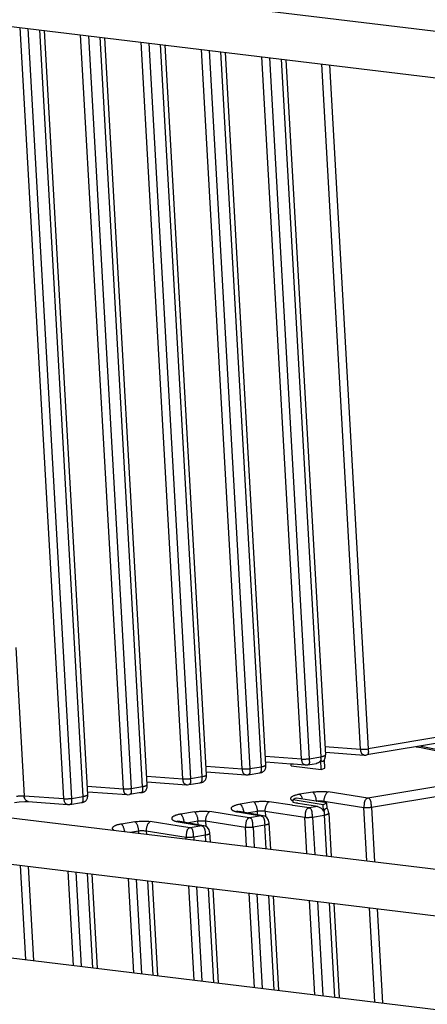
# Model space of a CAD drawing. Header units: inches. Extents: x -4 to 262, y 56 to 231.
# Tile 138 of 162: x 125.6 to 127.69, y 170.65 to 175.68. Entities that reach past the tile are written whole.
import ezdxf

# ---------------------------------------------------------------- set-up
doc = ezdxf.new("R2010")
doc.units = ezdxf.units.IN
doc.header["$LTSCALE"] = 1.2
doc.header["$MEASUREMENT"] = 0
doc.layers.get('0').update_dxf_attribs({"linetype": 'CONTINUOUS'})
doc.layers.add('3_ALL_AXES', color=7, linetype='CONTINUOUS')
doc.layers.add('7_ALL_FEATURES', color=7, linetype='CONTINUOUS')

msp = doc.modelspace()

# ---------------------------------------------------------------- linework, layer by layer
at = {"color": 7, "linetype": 'Continuous'}
for p, q in [((126.9905, 171.8718), (126.9899, 171.8827)), ((127.1418, 171.9006), (127.1427, 171.8998)), ((127.1445, 171.8531), (127.1418, 171.9006)), ((127.1594, 171.9009), (127.1603, 171.9023)), ((127.1627, 171.8604), (127.1603, 171.9023)), ((126.9981, 171.6939), (127.0005, 171.6928)), ((127.0011, 171.6845), (127.0002, 171.7002)), ((127.0147, 171.6823), (127.0011, 171.6845)), ((127.0222, 171.6811), (127.0147, 171.6823)), ((127.0263, 171.6804), (127.0222, 171.6811)), ((127.0476, 171.677), (127.0263, 171.6804)), ((127.1242, 171.6645), (127.0476, 171.677)), ((127.1242, 171.6645), (127.0816, 171.6574)), ((127.1565, 171.6412), (127.1546, 171.6751)), ((127.1744, 171.654), (127.1727, 171.683)), ((127.1571, 171.6424), (127.1565, 171.6412)), ((127.1597, 171.6467), (127.1571, 171.6424)), ((127.1629, 171.6506), (127.1597, 171.6467))]:
    msp.add_line(p, q, dxfattribs=at)
for points, start_tangent, end_tangent in [([(127.143, 171.8996), (127.1431, 171.9084), (127.1422, 171.9186)], (0.075647, 0.997135), (-0.129792, 0.991541)), ([(127.1418, 171.9006), (127.1348, 171.8919), (127.1245, 171.8862), (127.1203, 171.8852)], (-0.470301, -0.882506), (-0.985808, -0.167874)), ([(127.1427, 171.8998), (127.1476, 171.897), (127.1522, 171.8964), (127.1566, 171.8981), (127.1594, 171.9009)], (0.74965, -0.661835), (0.591819, 0.806071)), ([(127.0334, 171.727), (127.0246, 171.7254), (127.0164, 171.7234), (127.009, 171.7211), (127.0056, 171.7199), (127.0024, 171.7186), (126.9968, 171.7159), (126.9924, 171.7131), (126.9906, 171.7116), (126.9892, 171.7101), (126.9881, 171.7086), (126.9874, 171.7071), (126.9871, 171.7056), (126.9871, 171.7041), (126.9876, 171.7026), (126.9883, 171.7011), (126.9894, 171.6997), (126.9909, 171.6983), (126.9926, 171.6969), (126.9946, 171.6957), (126.9981, 171.6939)], (-0.98781, -0.155666), (0.908738, -0.417367)), ([(127.1242, 171.6645), (127.1373, 171.66), (127.1484, 171.6518)], (0.98708, -0.160227), (0.709664, -0.70454)), ([(127.1484, 171.6518), (127.1565, 171.6412)], (0.709664, -0.70454), (0.49663, -0.867963)), ([(127.1575, 171.6431), (127.1588, 171.6319), (127.1591, 171.6209)], (0.152181, -0.988353), (-0.015587, -0.999879)), ([(127.1744, 171.654), (127.169, 171.6549), (127.1629, 171.6506)], (-0.815696, 0.578481), (-0.671737, -0.74079))]:
    msp.add_spline(points, degree=3, dxfattribs=dict(at, start_tangent=start_tangent, end_tangent=end_tangent))
at = {"layer": '3_ALL_AXES', "color": 7, "linetype": 'Continuous'}
for p, q in [((125.088, 175.9458), (127.8806, 175.6073)), ((125.0596, 175.7113), (127.8524, 175.3727)), ((125.3326, 171.6346), (128.1252, 171.296)), ((125.3042, 171.4001), (128.0969, 171.0615)), ((125.3735, 170.914), (128.1661, 170.5754))]:
    msp.add_line(p, q, dxfattribs=at)
at = {"layer": '7_ALL_FEATURES', "color": 7, "linetype": 'Continuous'}
for p, q in [((125.8289, 171.7047), (125.6053, 175.6452)), ((125.6449, 175.6404), (125.8681, 171.706)), ((125.9273, 171.7159), (125.705, 175.6331)), ((125.9505, 171.7265), (125.729, 175.6302)), ((126.1326, 171.7554), (125.914, 175.6077)), ((125.9536, 175.6029), (126.1718, 171.7567)), ((126.231, 171.7666), (126.0138, 175.5956)), ((126.2542, 171.7772), (126.0377, 175.5927)), ((126.4363, 171.8061), (126.2228, 175.5703)), ((126.2623, 175.5655), (126.4755, 171.8074)), ((126.5347, 171.8172), (126.3225, 175.5582)), ((126.5579, 171.8279), (126.3465, 175.5553)), ((126.7401, 171.8567), (126.5315, 175.5329)), ((126.571, 175.5281), (126.7793, 171.858)), ((126.8384, 171.8679), (126.6312, 175.5208)), ((126.8617, 171.8786), (126.6552, 175.5179)), ((127.0438, 171.9074), (126.8402, 175.4955)), ((126.8798, 175.4907), (127.083, 171.9087)), ((126.9399, 175.4834), (127.1422, 171.9186)), ((126.9639, 175.4805), (127.1654, 171.9292)), ((127.3451, 171.9577), (127.1465, 175.4583)), ((127.1861, 175.4535), (127.3843, 171.959)), ((125.5831, 172.4776), (125.6261, 171.7199)), ((128.2305, 172.0704), (127.3771, 171.9281)), ((128.2406, 172.1018), (127.3843, 171.959)), ((127.163, 171.9713), (127.3451, 171.9577)), ((128.2681, 171.8513), (127.6468, 171.9731)), ((126.8592, 171.9212), (127.0438, 171.9074)), ((127.083, 171.9087), (127.1422, 171.9186)), ((127.1595, 171.9009), (127.1631, 171.9086)), ((127.1654, 171.9292), (127.1654, 171.9292)), ((127.1663, 171.9422), (127.3638, 171.9277)), ((127.3728, 171.9276), (127.3768, 171.9281)), ((127.3771, 171.9281), (127.3768, 171.928)), ((126.5555, 171.8705), (126.7401, 171.8567)), ((126.7793, 171.858), (126.8384, 171.8679)), ((126.8389, 171.8571), (126.8384, 171.8679)), ((126.8615, 171.8922), (126.9883, 171.8829)), ((126.8617, 171.8785), (126.8617, 171.8786)), ((126.9883, 171.8829), (127.0018, 171.8819)), ((126.9905, 171.8718), (127.1445, 171.8531)), ((127.0018, 171.8819), (127.0624, 171.8774)), ((127.0615, 171.8775), (127.0672, 171.8771)), ((127.0672, 171.8771), (127.0751, 171.8778)), ((127.075, 171.8777), (127.1201, 171.8852)), ((127.0752, 171.8777), (127.0751, 171.8777)), ((127.1445, 171.8531), (127.1627, 171.8604)), ((126.2518, 171.8199), (126.4363, 171.8061)), ((126.4755, 171.8074), (126.5347, 171.8172)), ((126.5352, 171.8064), (126.5347, 171.8172)), ((126.5579, 171.8415), (126.7587, 171.8267)), ((126.5579, 171.8278), (126.5579, 171.8279)), ((126.7587, 171.8267), (126.757, 171.8269)), ((126.7704, 171.8272), (126.8296, 171.8371)), ((126.8296, 171.8371), (126.8298, 171.8371)), ((126.8518, 171.8462), (126.8534, 171.8481)), ((128.2393, 171.8506), (127.383, 171.7077)), ((125.9481, 171.7692), (126.1326, 171.7554)), ((126.1718, 171.7567), (126.231, 171.7666)), ((126.2542, 171.7909), (126.455, 171.776)), ((126.2542, 171.7763), (126.2542, 171.7772)), ((126.4549, 171.776), (126.4533, 171.7762)), ((126.4667, 171.7766), (126.5258, 171.7864)), ((126.5258, 171.7864), (126.526, 171.7865)), ((126.548, 171.7956), (126.5497, 171.7974)), ((127.4012, 171.6613), (128.2575, 171.8042)), ((125.6261, 171.7199), (125.8289, 171.7047)), ((125.8681, 171.706), (125.9273, 171.7159)), ((125.9278, 171.705), (125.9273, 171.7159)), ((125.9504, 171.7402), (126.1512, 171.7254)), ((125.9505, 171.7265), (125.9505, 171.7266)), ((126.1504, 171.7255), (126.1561, 171.7251)), ((126.1561, 171.7251), (126.1639, 171.7258)), ((126.2236, 171.7356), (126.1638, 171.7257)), ((126.1641, 171.7257), (126.164, 171.7257)), ((126.2172, 171.7356), (126.2235, 171.7356)), ((126.2235, 171.7357), (126.2244, 171.7358)), ((126.2235, 171.7356), (126.2236, 171.7356)), ((126.2452, 171.745), (126.2468, 171.7468)), ((127.0183, 171.7081), (127.0106, 171.7047)), ((127.1727, 171.683), (127.0183, 171.7081)), ((127.1008, 171.7383), (127.0334, 171.727)), ((127.383, 171.7077), (127.1793, 171.7393)), ((125.6284, 171.6901), (125.6469, 171.6895)), ((125.6467, 171.6895), (125.8475, 171.6747)), ((125.8475, 171.6747), (125.8458, 171.6749)), ((125.8592, 171.6752), (125.9184, 171.6851)), ((125.9184, 171.6851), (125.9186, 171.6851)), ((125.9406, 171.6942), (125.9423, 171.696)), ((126.7994, 171.688), (126.7297, 171.6763)), ((126.9957, 171.6708), (126.8779, 171.689)), ((126.9989, 171.6703), (126.9957, 171.6708)), ((127.0816, 171.6574), (126.9989, 171.6703)), ((127.0062, 171.7028), (127.0002, 171.7002)), ((127.0002, 171.7002), (127.1546, 171.6751)), ((127.0106, 171.7047), (127.0062, 171.7028)), ((127.1546, 171.6751), (127.1556, 171.6756)), ((127.1556, 171.6756), (127.1727, 171.683)), ((127.1583, 171.6916), (127.1586, 171.6853)), ((127.1583, 171.6916), (127.1797, 171.6883)), ((127.1797, 171.6883), (127.362, 171.66)), ((127.3775, 171.3866), (127.362, 171.66)), ((127.4012, 171.6613), (127.4171, 171.3819)), ((126.4957, 171.6373), (126.4259, 171.6257)), ((126.7208, 171.6156), (126.5742, 171.6383)), ((126.7113, 171.638), (126.7161, 171.6372)), ((126.7124, 171.6411), (126.7121, 171.6413)), ((126.724, 171.6383), (126.7161, 171.6372)), ((126.7161, 171.6372), (126.8371, 171.6166)), ((126.7239, 171.6382), (126.7198, 171.639)), ((126.7779, 171.6068), (126.7208, 171.6156)), ((126.7242, 171.6383), (126.724, 171.6383)), ((126.724, 171.6383), (126.724, 171.6383)), ((126.848, 171.6173), (126.7243, 171.6383)), ((126.7466, 171.6413), (126.7475, 171.6344)), ((126.7608, 171.6321), (126.8176, 171.6416)), ((126.8371, 171.6166), (126.7779, 171.6068)), ((126.8187, 171.6222), (126.8176, 171.6416)), ((126.8421, 171.6173), (126.8371, 171.6166)), ((126.8553, 171.6151), (126.8417, 171.6173)), ((126.8665, 171.6081), (126.8553, 171.6151)), ((126.8569, 171.6413), (126.8585, 171.613)), ((126.8569, 171.6413), (127.0607, 171.6098)), ((126.875, 171.5956), (126.8665, 171.6081)), ((127.0712, 171.4238), (127.0607, 171.6098)), ((127.0999, 171.611), (127.1591, 171.6209)), ((127.0999, 171.611), (127.1108, 171.419)), ((127.1591, 171.6209), (127.1709, 171.4117)), ((127.1823, 171.6309), (127.1949, 171.4088)), ((126.192, 171.5866), (126.1222, 171.575)), ((126.417, 171.5649), (126.2704, 171.5877)), ((126.4071, 171.5875), (126.4123, 171.5865)), ((126.4094, 171.5901), (126.4079, 171.5907)), ((126.4203, 171.5876), (126.4123, 171.5865)), ((126.4123, 171.5865), (126.5334, 171.566)), ((126.4742, 171.5561), (126.417, 171.5649)), ((126.4205, 171.5876), (126.4203, 171.5876)), ((126.5443, 171.5666), (126.4206, 171.5876)), ((126.457, 171.5814), (126.5139, 171.5909)), ((126.5334, 171.566), (126.4742, 171.5561)), ((126.515, 171.5716), (126.5139, 171.5909)), ((126.5384, 171.5667), (126.5334, 171.566)), ((126.5516, 171.5644), (126.538, 171.5666)), ((126.5628, 171.5574), (126.5516, 171.5644)), ((126.5532, 171.5906), (126.5548, 171.5624)), ((126.5532, 171.5906), (126.7569, 171.5591)), ((126.5713, 171.5449), (126.5628, 171.5574)), ((126.7625, 171.4612), (126.7569, 171.5591)), ((126.7961, 171.5603), (126.8553, 171.5702)), ((126.7961, 171.5603), (126.802, 171.4564)), ((126.8622, 171.4491), (126.8553, 171.5702)), ((126.8786, 171.5801), (126.875, 171.5956)), ((126.8862, 171.4462), (126.8786, 171.5802)), ((126.1395, 171.5368), (126.1384, 171.5425)), ((126.1683, 171.5332), (126.2102, 171.5402)), ((126.2109, 171.5281), (126.2102, 171.5402)), ((126.2495, 171.5399), (126.2504, 171.5233)), ((126.2495, 171.5399), (126.4532, 171.5084)), ((126.4538, 171.4986), (126.4532, 171.5084)), ((126.4924, 171.5097), (126.5516, 171.5195)), ((126.4924, 171.5097), (126.4933, 171.4938)), ((126.5535, 171.4865), (126.5516, 171.5195)), ((126.5748, 171.5295), (126.5713, 171.5449)), ((126.5775, 171.4836), (126.5749, 171.5295)), ((125.6343, 170.8824), (125.607, 171.3633)), ((125.6466, 171.3585), (125.6738, 170.8776)), ((125.8772, 170.8529), (125.8499, 171.3339)), ((125.8895, 171.3291), (125.9167, 170.8481)), ((125.9769, 170.8408), (125.9496, 171.3218)), ((126.0009, 170.8379), (125.9736, 171.3189)), ((126.1859, 170.8155), (126.1586, 171.2965)), ((126.1982, 171.2917), (126.2255, 170.8107)), ((126.2856, 170.8034), (126.2583, 171.2844)), ((126.3096, 170.8005), (126.2823, 171.2815)), ((126.4947, 170.7781), (126.4674, 171.259)), ((126.5069, 171.2542), (126.5342, 170.7733)), ((126.5944, 170.766), (126.5671, 171.247)), ((126.6183, 170.7631), (126.5911, 171.244)), ((126.8034, 170.7406), (126.7761, 171.2216)), ((126.8156, 171.2168), (126.8429, 170.7358)), ((126.9031, 170.7285), (126.8758, 171.2095)), ((126.9271, 170.7256), (126.8998, 171.2066)), ((127.1121, 170.7032), (127.0848, 171.1842)), ((127.1244, 171.1794), (127.1516, 170.6984)), ((127.1845, 171.1721), (127.2118, 170.6911)), ((127.2085, 171.1692), (127.2358, 170.6882)), ((127.4184, 170.6661), (127.3911, 171.147)), ((127.4307, 171.1423), (127.458, 170.6613))]:
    msp.add_line(p, q, dxfattribs=at)
for points in [[(127.1631, 171.9086), (127.1654, 171.9208), (127.1654, 171.9292)], [(127.3635, 171.9277), (127.3668, 171.9275), (127.3728, 171.9276)], [(126.8534, 171.8481), (126.855, 171.85), (126.8564, 171.8522), (126.8576, 171.8545), (126.8586, 171.8569), (126.8596, 171.8595), (126.8603, 171.8622), (126.8609, 171.8651), (126.8613, 171.868), (126.8616, 171.871), (126.8617, 171.874), (126.8617, 171.8771), (126.8616, 171.8785)], [(126.5497, 171.7974), (126.5513, 171.7994), (126.5526, 171.8015), (126.5539, 171.8038), (126.5549, 171.8063), (126.5558, 171.8089), (126.5566, 171.8116), (126.5572, 171.8144), (126.5576, 171.8173), (126.5579, 171.8203), (126.558, 171.8234), (126.558, 171.8265), (126.5579, 171.8278)], [(126.7587, 171.8267), (126.7638, 171.8266), (126.7705, 171.8273)], [(126.8293, 171.8371), (126.8303, 171.8372), (126.8321, 171.8374), (126.834, 171.8377), (126.8359, 171.8381), (126.8379, 171.8386), (126.8398, 171.8392), (126.8419, 171.84)], [(126.8419, 171.84), (126.8439, 171.8409), (126.846, 171.8419), (126.848, 171.8432), (126.8499, 171.8446), (126.8518, 171.8462)], [(126.2468, 171.7468), (126.2483, 171.7488), (126.2496, 171.7511), (126.2508, 171.7535), (126.2518, 171.7562), (126.2527, 171.759), (126.2534, 171.762), (126.2539, 171.7653), (126.2542, 171.7687), (126.2543, 171.7724), (126.2542, 171.7763)], [(126.4549, 171.776), (126.4601, 171.7759), (126.4667, 171.7766)], [(126.5256, 171.7864), (126.5266, 171.7865), (126.5284, 171.7867), (126.5303, 171.787), (126.5322, 171.7874), (126.5341, 171.7879), (126.5361, 171.7885), (126.5381, 171.7893)], [(126.5381, 171.7893), (126.5402, 171.7902), (126.5422, 171.7913), (126.5443, 171.7925), (126.5462, 171.7939), (126.548, 171.7956)], [(125.9423, 171.696), (125.9438, 171.698), (125.9452, 171.7002), (125.9464, 171.7025), (125.9475, 171.7049), (125.9484, 171.7075), (125.9491, 171.7102), (125.9497, 171.7131), (125.9502, 171.716), (125.9504, 171.719), (125.9506, 171.722), (125.9505, 171.7251), (125.9505, 171.7265)], [(126.2244, 171.7358), (126.2264, 171.7362), (126.2283, 171.7365), (126.2298, 171.7369), (126.2314, 171.7373), (126.233, 171.7378), (126.2347, 171.7384), (126.2365, 171.7391)], [(126.2365, 171.7391), (126.2382, 171.7399), (126.24, 171.7409), (126.2418, 171.7421), (126.2435, 171.7435), (126.2452, 171.745)], [(125.5767, 171.6857), (125.5998, 171.6886), (125.6284, 171.6901)], [(125.8475, 171.6747), (125.8527, 171.6746), (125.8593, 171.6752)], [(125.9182, 171.6851), (125.9191, 171.6852), (125.921, 171.6854), (125.9228, 171.6857), (125.9247, 171.6861), (125.9267, 171.6866), (125.9287, 171.6872), (125.9307, 171.6879)], [(125.9307, 171.6879), (125.9328, 171.6888), (125.9348, 171.6899), (125.9368, 171.6912), (125.9387, 171.6926), (125.9406, 171.6942)], [(126.7199, 171.6389), (126.7167, 171.6397), (126.7141, 171.6405), (126.7124, 171.6411)], [(127.1823, 171.6308), (127.1813, 171.639), (127.1796, 171.6458), (127.1767, 171.6525), (127.1743, 171.656)], [(126.4203, 171.5875), (126.416, 171.5883), (126.4094, 171.5901)]]:
    msp.add_lwpolyline(points, dxfattribs=at)
for points, start_tangent, end_tangent in [([(127.3451, 171.9577), (127.346, 171.9576), (127.3501, 171.9574), (127.3546, 171.9573), (127.3595, 171.9573), (127.362, 171.9574), (127.3645, 171.9574), (127.3695, 171.9576), (127.3745, 171.958), (127.3836, 171.9589), (127.3843, 171.959)], (0.997615, -0.069023), (0.990247, 0.139322)), ([(127.3836, 171.9589), (127.3844, 171.9519), (127.3849, 171.9453), (127.3849, 171.9423), (127.3848, 171.9394), (127.3845, 171.9368), (127.3839, 171.9345), (127.3832, 171.9326), (127.3822, 171.9311), (127.381, 171.9299), (127.3795, 171.9289), (127.3778, 171.9283), (127.3771, 171.9282)], (0.104761, -0.994497), (-0.981369, -0.192133)), ([(127.6291, 171.9702), (127.8301, 171.9309), (128.0345, 171.8908), (128.2393, 171.8506)], (0.981468, -0.191627), (0.981191, -0.19304)), ([(127.0438, 171.9074), (127.0446, 171.9073), (127.0487, 171.9072), (127.0533, 171.9071), (127.0581, 171.9071), (127.0606, 171.9071), (127.0631, 171.9072), (127.0681, 171.9074), (127.0731, 171.9077), (127.0822, 171.9086), (127.083, 171.9087)], (0.997615, -0.069024), (0.990247, 0.139321)), ([(127.0822, 171.9086), (127.0829, 171.9015), (127.0834, 171.895), (127.0835, 171.892), (127.0834, 171.8891), (127.0832, 171.8866), (127.0827, 171.8844), (127.0819, 171.8825), (127.0809, 171.8809), (127.0796, 171.8797), (127.0781, 171.8787), (127.0763, 171.878), (127.0752, 171.8778)], (0.085967, -0.996298), (-0.985266, -0.171032)), ([(127.1422, 171.9186), (127.1445, 171.919), (127.1467, 171.9195), (127.1509, 171.9205), (127.1546, 171.9216), (127.1579, 171.9228), (127.1606, 171.9241), (127.1628, 171.9254), (127.1643, 171.9267), (127.1648, 171.9274), (127.1652, 171.9281), (127.1654, 171.9287), (127.1654, 171.9292)], (0.985731, 0.168331), (-0.049038, 0.998797)), ([(127.3472, 171.9465), (127.3466, 171.9506), (127.346, 171.9576)], (-0.187086, 0.982344), (-0.056642, 0.998395)), ([(127.3635, 171.9277), (127.3591, 171.9286), (127.3569, 171.9296), (127.355, 171.9309), (127.3533, 171.9325), (127.3518, 171.9343), (127.3505, 171.9364), (127.3494, 171.9389), (127.3477, 171.9443), (127.3472, 171.9465)], (-0.995952, 0.089883), (-0.187086, 0.982344)), ([(126.7401, 171.8567), (126.7409, 171.8567), (126.7429, 171.8566), (126.745, 171.8565), (126.7495, 171.8564), (126.7543, 171.8564), (126.7568, 171.8564), (126.7593, 171.8565), (126.7643, 171.8567), (126.7692, 171.857), (126.774, 171.8574), (126.7783, 171.8579), (126.7793, 171.858)], (0.997615, -0.069022), (0.989942, 0.141476)), ([(126.7783, 171.8579), (126.7788, 171.8511), (126.7791, 171.8449), (126.7791, 171.8421), (126.779, 171.8394), (126.7788, 171.837), (126.7784, 171.8349), (126.7777, 171.833), (126.7769, 171.8313), (126.7758, 171.8299), (126.7744, 171.8287), (126.7727, 171.8279), (126.7707, 171.8273), (126.7705, 171.8273)], (0.056642, -0.998395), (-0.985932, -0.167146)), ([(126.8384, 171.8679), (126.8471, 171.8698), (126.8508, 171.8709), (126.8541, 171.8721), (126.8569, 171.8734), (126.859, 171.8747), (126.8606, 171.8761), (126.8611, 171.8767), (126.8615, 171.8774), (126.8616, 171.8781), (126.8616, 171.8785)], (0.98573, 0.168332), (-0.056969, 0.998376)), ([(127.0459, 171.8962), (127.0452, 171.9003), (127.0446, 171.9073)], (-0.187046, 0.982351), (-0.056642, 0.998395)), ([(127.0616, 171.8775), (127.0577, 171.8783), (127.0556, 171.8793), (127.0536, 171.8806), (127.0519, 171.8822), (127.0504, 171.8841), (127.0491, 171.8862), (127.048, 171.8886), (127.0463, 171.894), (127.0459, 171.8962)], (-0.99329, 0.115651), (-0.187046, 0.982351)), ([(126.5347, 171.8172), (126.5434, 171.8191), (126.5471, 171.8203), (126.5504, 171.8215), (126.5531, 171.8227), (126.5553, 171.8241), (126.5569, 171.8254), (126.5574, 171.8261), (126.5577, 171.8267), (126.5579, 171.8274), (126.5579, 171.8278)], (0.98573, 0.168334), (-0.056969, 0.998376)), ([(126.757, 171.8269), (126.754, 171.8277), (126.7518, 171.8287), (126.7499, 171.83), (126.7482, 171.8316), (126.7467, 171.8334), (126.7454, 171.8355), (126.7443, 171.8379), (126.7426, 171.8434), (126.7415, 171.8497), (126.7411, 171.8531), (126.7409, 171.8567)], (-0.986991, 0.160778), (-0.056642, 0.998395)), ([(126.8298, 171.8371), (126.8318, 171.8377), (126.8336, 171.8386), (126.835, 171.8397), (126.8362, 171.8411), (126.8371, 171.8428), (126.8378, 171.8448), (126.8384, 171.847), (126.8385, 171.8478)], (0.984004, 0.178148), (0.15161, 0.98844)), ([(126.8385, 171.8478), (126.8387, 171.8494), (126.839, 171.8549), (126.8389, 171.8571)], (0.15161, 0.98844), (-0.01863, 0.999826)), ([(126.231, 171.7666), (126.2333, 171.767), (126.2355, 171.7674), (126.2397, 171.7685), (126.2434, 171.7696), (126.2467, 171.7708), (126.2495, 171.7721), (126.2516, 171.7734), (126.2532, 171.7747), (126.2537, 171.7754), (126.254, 171.7761), (126.2542, 171.7767), (126.2542, 171.7772)], (0.985729, 0.168339), (-0.056478, 0.998404)), ([(126.2319, 171.7544), (126.2317, 171.7596), (126.2314, 171.7631), (126.231, 171.7666)], (-0.022643, 0.999744), (-0.126534, 0.991962)), ([(126.4363, 171.8061), (126.4372, 171.806), (126.4392, 171.8059), (126.4413, 171.8058), (126.4458, 171.8057), (126.4506, 171.8057), (126.4531, 171.8058), (126.4556, 171.8058), (126.4606, 171.806), (126.4655, 171.8063), (126.4702, 171.8067), (126.4746, 171.8072), (126.4755, 171.8074)], (0.997615, -0.069023), (0.989941, 0.141478)), ([(126.4533, 171.7762), (126.4503, 171.777), (126.4481, 171.778), (126.4462, 171.7793), (126.4445, 171.7809), (126.443, 171.7827), (126.4417, 171.7848), (126.4406, 171.7872), (126.4389, 171.7927), (126.4378, 171.799), (126.4374, 171.8024), (126.4372, 171.806)], (-0.986991, 0.160773), (-0.056642, 0.998395)), ([(126.4746, 171.8072), (126.475, 171.8004), (126.4753, 171.7942), (126.4754, 171.7914), (126.4753, 171.7888), (126.4751, 171.7864), (126.4746, 171.7842), (126.474, 171.7823), (126.4732, 171.7806), (126.4721, 171.7792), (126.4707, 171.7781), (126.469, 171.7772), (126.4669, 171.7766), (126.4667, 171.7766)], (0.056642, -0.998395), (-0.985931, -0.16715)), ([(126.526, 171.7865), (126.5281, 171.787), (126.5299, 171.7879), (126.5313, 171.789), (126.5325, 171.7905), (126.5334, 171.7922), (126.5341, 171.7941), (126.5346, 171.7963), (126.5348, 171.7971)], (0.984003, 0.17815), (0.151614, 0.98844)), ([(126.5348, 171.7971), (126.535, 171.7987), (126.5352, 171.8042), (126.5352, 171.8064)], (0.151614, 0.98844), (-0.018628, 0.999826)), ([(125.5869, 171.7171), (125.5882, 171.7172), (125.5972, 171.7184), (125.6071, 171.7193), (125.6168, 171.7198), (125.6252, 171.7199), (125.6261, 171.7199)], (0.987868, 0.155296), (0.999925, -0.012253)), ([(125.6346, 171.6964), (125.6311, 171.7011), (125.6282, 171.7067), (125.6252, 171.7199)], (-0.66821, 0.743973), (-0.056642, 0.998395)), ([(125.9273, 171.7159), (125.9359, 171.7178), (125.9397, 171.7189), (125.9429, 171.7201), (125.9457, 171.7214), (125.9479, 171.7227), (125.9494, 171.7241), (125.9499, 171.7247), (125.9503, 171.7254), (125.9505, 171.726), (125.9505, 171.7265)], (0.985729, 0.168341), (-0.056969, 0.998376)), ([(126.1326, 171.7554), (126.1334, 171.7553), (126.1375, 171.7551), (126.1421, 171.7551), (126.1469, 171.7551), (126.1494, 171.7551), (126.1519, 171.7552), (126.157, 171.7554), (126.1619, 171.7557), (126.1711, 171.7566), (126.1718, 171.7567)], (0.997615, -0.069029), (0.990247, 0.139325)), ([(126.1347, 171.7442), (126.1341, 171.7483), (126.1334, 171.7553)], (-0.187034, 0.982353), (-0.056642, 0.998395)), ([(126.1504, 171.7255), (126.1466, 171.7263), (126.1444, 171.7273), (126.1425, 171.7286), (126.1407, 171.7302), (126.1392, 171.7321), (126.138, 171.7342), (126.1369, 171.7366), (126.1352, 171.742), (126.1347, 171.7442)], (-0.993291, 0.115642), (-0.187034, 0.982353)), ([(126.1711, 171.7566), (126.1717, 171.7495), (126.1722, 171.743), (126.1723, 171.74), (126.1722, 171.7371), (126.172, 171.7346), (126.1715, 171.7324), (126.1707, 171.7305), (126.1697, 171.7289), (126.1684, 171.7276), (126.1669, 171.7267), (126.1651, 171.726), (126.164, 171.7258)], (0.085969, -0.996298), (-0.985262, -0.171053)), ([(126.2236, 171.7357), (126.2243, 171.7358), (126.2261, 171.7365), (126.2277, 171.7374), (126.229, 171.7387), (126.23, 171.7402), (126.2308, 171.7422), (126.2313, 171.7445)], (0.984637, 0.174615), (0.192416, 0.981313)), ([(126.2313, 171.7445), (126.2317, 171.747), (126.2319, 171.7499), (126.2319, 171.753), (126.2319, 171.7544)], (0.192416, 0.981313), (-0.022643, 0.999744)), ([(127.0334, 171.727), (127.0349, 171.726), (127.0365, 171.7246), (127.0396, 171.7208), (127.0427, 171.7158), (127.0454, 171.7097), (127.0476, 171.7035)], (0.864689, -0.502307), (0.288295, -0.957542)), ([(127.1008, 171.7383), (127.1213, 171.7408), (127.1411, 171.7418), (127.1603, 171.7413), (127.1793, 171.7393)], (0.987203, 0.159469), (0.988978, -0.148059)), ([(127.1197, 171.692), (127.1189, 171.6994), (127.1175, 171.7068), (127.1155, 171.714), (127.113, 171.7207), (127.1102, 171.7267), (127.1072, 171.7317), (127.1056, 171.7339), (127.104, 171.7357), (127.1024, 171.7371), (127.1008, 171.7383)], (-0.056726, 0.99839), (-0.867657, 0.497163)), ([(127.1793, 171.7393), (127.1751, 171.7366), (127.1711, 171.7324), (127.1673, 171.727), (127.1638, 171.7207), (127.161, 171.7138), (127.1589, 171.7064), (127.1587, 171.7059)], (-0.911531, -0.41123), (-0.214909, -0.976634)), ([(127.383, 171.7077), (127.3798, 171.7069), (127.3768, 171.7056), (127.3742, 171.7038), (127.372, 171.7017), (127.3683, 171.6964), (127.3669, 171.6933), (127.3657, 171.69), (127.3647, 171.6865), (127.3639, 171.6828), (127.363, 171.6752), (127.3627, 171.6675), (127.3627, 171.6637), (127.3629, 171.6599)], (-0.986368, -0.164557), (0.056642, -0.998395)), ([(127.4005, 171.6612), (127.4005, 171.6648), (127.4004, 171.6686), (127.4003, 171.6726), (127.4001, 171.6765), (127.3998, 171.6804), (127.3993, 171.6842), (127.3986, 171.688), (127.3977, 171.6914), (127.3955, 171.6976), (127.394, 171.7002), (127.3924, 171.7024), (127.3905, 171.7044), (127.3883, 171.7059), (127.3858, 171.707), (127.383, 171.7077)], (-0.008913, 0.99996), (-0.986262, 0.165191)), ([(125.6467, 171.6895), (125.645, 171.6898), (125.6428, 171.6904), (125.6386, 171.6928), (125.6346, 171.6964)], (-0.997289, 0.073583), (-0.66821, 0.743973)), ([(125.8289, 171.7047), (125.8297, 171.7047), (125.8317, 171.7046), (125.8338, 171.7045), (125.8383, 171.7044), (125.8431, 171.7044), (125.8456, 171.7044), (125.8481, 171.7045), (125.8531, 171.7047), (125.8581, 171.705), (125.8628, 171.7054), (125.8672, 171.7059), (125.8681, 171.706)], (0.997615, -0.069029), (0.989941, 0.141482)), ([(125.8458, 171.6749), (125.8428, 171.6757), (125.8407, 171.6767), (125.8387, 171.678), (125.837, 171.6795), (125.8355, 171.6814), (125.8342, 171.6835), (125.8331, 171.6859), (125.8314, 171.6914), (125.8303, 171.6976), (125.83, 171.7011), (125.8297, 171.7047)], (-0.986993, 0.160762), (-0.056642, 0.998395)), ([(125.8672, 171.7059), (125.8676, 171.699), (125.8679, 171.6929), (125.8679, 171.6901), (125.8679, 171.6874), (125.8676, 171.685), (125.8672, 171.6829), (125.8666, 171.681), (125.8657, 171.6793), (125.8646, 171.6779), (125.8632, 171.6767), (125.8615, 171.6758), (125.8595, 171.6753), (125.8593, 171.6752)], (0.056642, -0.998395), (-0.985931, -0.167155)), ([(125.9186, 171.6851), (125.9207, 171.6857), (125.9224, 171.6865), (125.9238, 171.6877), (125.925, 171.6891), (125.926, 171.6908), (125.9267, 171.6928), (125.9272, 171.695), (125.9273, 171.6958)], (0.984002, 0.178158), (0.15162, 0.988439)), ([(125.9273, 171.6958), (125.9275, 171.6974), (125.9278, 171.7029), (125.9278, 171.705)], (0.15162, 0.988439), (-0.018624, 0.999827)), ([(126.7297, 171.6763), (126.7209, 171.6747), (126.7127, 171.6727), (126.7053, 171.6705), (126.7019, 171.6692), (126.6987, 171.668), (126.6931, 171.6653), (126.6887, 171.6624), (126.6869, 171.661), (126.6855, 171.6595), (126.6844, 171.658), (126.6837, 171.6565), (126.6834, 171.6549), (126.6834, 171.6534), (126.6838, 171.6519), (126.6846, 171.6505), (126.6857, 171.649), (126.6871, 171.6476), (126.6889, 171.6463), (126.6909, 171.645), (126.6957, 171.6426), (126.6988, 171.6414)], (-0.987811, -0.155657), (0.941732, -0.336364)), ([(126.7297, 171.6763), (126.7312, 171.6753), (126.7327, 171.6739), (126.7359, 171.6701), (126.7389, 171.6651), (126.7417, 171.659), (126.7441, 171.6521), (126.7459, 171.6446), (126.7466, 171.6413)], (0.864685, -0.502315), (0.17104, -0.985264)), ([(126.8184, 171.6417), (126.8176, 171.6491), (126.8161, 171.6566), (126.8141, 171.6637), (126.8117, 171.6704), (126.8089, 171.6764), (126.8058, 171.6814), (126.8043, 171.6836), (126.8027, 171.6854), (126.801, 171.6869), (126.7994, 171.688)], (-0.056725, 0.99839), (-0.871357, 0.49065)), ([(126.7995, 171.688), (126.8199, 171.6906), (126.8397, 171.6915), (126.8589, 171.6911), (126.8779, 171.689)], (0.987169, 0.159679), (0.988979, -0.148056)), ([(126.8779, 171.689), (126.8738, 171.6863), (126.8697, 171.6822), (126.8659, 171.6768), (126.8625, 171.6705), (126.8596, 171.6635), (126.8575, 171.6561), (126.8563, 171.6487), (126.8561, 171.6414)], (-0.911533, -0.411228), (0.056642, -0.998395)), ([(127.0816, 171.6574), (127.0784, 171.6566), (127.0755, 171.6553), (127.0729, 171.6536), (127.0706, 171.6514), (127.0669, 171.6461), (127.0655, 171.643), (127.0643, 171.6397), (127.0633, 171.6363), (127.0626, 171.6326), (127.0616, 171.6249), (127.0613, 171.6172), (127.0615, 171.6096)], (-0.986366, -0.164565), (0.056642, -0.998395)), ([(127.0991, 171.6109), (127.099, 171.6146), (127.0989, 171.6185), (127.0988, 171.6223), (127.0986, 171.6262), (127.0983, 171.63), (127.0979, 171.6338), (127.0973, 171.6375), (127.0965, 171.6409), (127.0954, 171.6441), (127.0942, 171.647), (127.091, 171.6519), (127.089, 171.6538), (127.0868, 171.6554), (127.0843, 171.6566), (127.0816, 171.6574)], (-0.027471, 0.999623), (-0.978557, 0.205978)), ([(127.119, 171.6918), (127.1197, 171.692), (127.1289, 171.6929), (127.1389, 171.6932), (127.1488, 171.6928), (127.1533, 171.6923), (127.1575, 171.6917), (127.1583, 171.6915)], (0.988503, 0.151199), (0.982448, -0.186536)), ([(127.1587, 171.7059), (127.1576, 171.699), (127.1575, 171.6917)], (-0.214909, -0.976634), (0.056642, -0.998395)), ([(127.362, 171.66), (127.3629, 171.6599), (127.3648, 171.6597), (127.3669, 171.6596), (127.3714, 171.6594), (127.3763, 171.6593), (127.3788, 171.6594), (127.3814, 171.6594), (127.3865, 171.6597), (127.3915, 171.6601), (127.3962, 171.6606), (127.4005, 171.6612), (127.4012, 171.6613)], (0.990494, -0.137558), (0.985899, 0.16734)), ([(126.4259, 171.6257), (126.4172, 171.624), (126.409, 171.6221), (126.4015, 171.6198), (126.3981, 171.6186), (126.3949, 171.6173), (126.3894, 171.6146), (126.3849, 171.6118), (126.3832, 171.6103), (126.3817, 171.6088), (126.3807, 171.6073), (126.38, 171.6058), (126.3796, 171.6043), (126.3797, 171.6028), (126.3801, 171.6013), (126.3809, 171.5998), (126.382, 171.5983), (126.3834, 171.5969), (126.3871, 171.5943), (126.392, 171.5919), (126.3947, 171.5908)], (-0.987308, -0.158818), (0.941233, -0.337758)), ([(126.4421, 171.5932), (126.442, 171.5937), (126.4401, 171.6009), (126.4377, 171.6077), (126.435, 171.6138), (126.432, 171.6191), (126.4305, 171.6213), (126.429, 171.6231), (126.4275, 171.6246), (126.4259, 171.6257)], (-0.220107, 0.975476), (-0.867657, 0.497164)), ([(126.4957, 171.6373), (126.5162, 171.6399), (126.536, 171.6409), (126.5552, 171.6404), (126.5742, 171.6383)], (0.987203, 0.159471), (0.988979, -0.148053)), ([(126.5148, 171.591), (126.514, 171.5987), (126.5126, 171.6061), (126.5106, 171.6133), (126.5081, 171.6199), (126.5053, 171.6258), (126.5022, 171.6308), (126.499, 171.6347), (126.4957, 171.6373)], (-0.056642, 0.998395), (-0.867657, 0.497164)), ([(126.5742, 171.6383), (126.57, 171.6357), (126.566, 171.6315), (126.5622, 171.6261), (126.5587, 171.6198), (126.5559, 171.6128), (126.5538, 171.6055), (126.5525, 171.598), (126.5524, 171.5907)], (-0.911534, -0.411225), (0.056642, -0.998395)), ([(126.6988, 171.6414), (126.7016, 171.6405), (126.7048, 171.6395), (126.7084, 171.6386), (126.7113, 171.638)], (0.941732, -0.336364), (0.980814, -0.194944)), ([(126.7779, 171.6068), (126.7747, 171.6059), (126.7717, 171.6046), (126.7692, 171.6029), (126.7669, 171.6007), (126.7632, 171.5954), (126.7618, 171.5924), (126.7606, 171.5891), (126.7596, 171.5856), (126.7588, 171.5819), (126.7579, 171.5743), (126.7576, 171.5665), (126.7578, 171.559)], (-0.986366, -0.164565), (0.056642, -0.998395)), ([(126.7952, 171.5602), (126.7948, 171.5676), (126.7944, 171.5752), (126.794, 171.5789), (126.7936, 171.5826), (126.793, 171.5863), (126.7923, 171.5897), (126.7914, 171.5929), (126.7902, 171.5959), (126.7873, 171.6011), (126.7855, 171.6031), (126.7833, 171.6048), (126.7808, 171.606), (126.7779, 171.6068)], (-0.056642, 0.998395), (-0.988192, 0.153219)), ([(126.8176, 171.6416), (126.8184, 171.6417), (126.8275, 171.6426), (126.8376, 171.6429), (126.8474, 171.6425), (126.8519, 171.642), (126.8561, 171.6414), (126.8569, 171.6413)], (0.988504, 0.151194), (0.982448, -0.186538)), ([(126.8371, 171.6166), (126.8386, 171.6163), (126.8399, 171.6159), (126.8424, 171.6146), (126.8446, 171.613), (126.8465, 171.6109), (126.8496, 171.6058), (126.8496, 171.6056)], (0.985891, -0.167386), (0.407955, -0.913002)), ([(126.8481, 171.6171), (126.8461, 171.6173), (126.8433, 171.6173), (126.8421, 171.6173)], (-0.98692, 0.161214), (-0.997713, -0.0676)), ([(127.0607, 171.6098), (127.0615, 171.6096), (127.0655, 171.6093), (127.0701, 171.6091), (127.0749, 171.6091), (127.0775, 171.6091), (127.08, 171.6092), (127.0851, 171.6094), (127.0901, 171.6098), (127.0948, 171.6103), (127.0991, 171.6109), (127.0999, 171.611)], (0.99058, -0.136936), (0.985899, 0.167341)), ([(127.1591, 171.6209), (127.1614, 171.6213), (127.1636, 171.6217), (127.1678, 171.6227), (127.1715, 171.6237), (127.1748, 171.6248), (127.1776, 171.626), (127.1797, 171.6273), (127.1812, 171.6285), (127.1818, 171.6291), (127.1821, 171.6298), (127.1823, 171.6304), (127.1823, 171.6308)], (0.986844, 0.161677), (-0.055445, 0.998462)), ([(126.1222, 171.575), (126.1134, 171.5734), (126.1053, 171.5714), (126.0978, 171.5691), (126.0944, 171.5679), (126.0912, 171.5666), (126.0856, 171.5639), (126.0812, 171.5611), (126.0794, 171.5596), (126.078, 171.5581), (126.0769, 171.5566), (126.0762, 171.5551), (126.0759, 171.5536), (126.076, 171.5521), (126.0764, 171.5506), (126.0771, 171.5491), (126.0782, 171.5477), (126.0796, 171.5463), (126.0834, 171.5436), (126.0851, 171.5427)], (-0.987309, -0.158813), (0.890809, -0.454378)), ([(126.1384, 171.5425), (126.1383, 171.543), (126.1363, 171.5502), (126.134, 171.557), (126.1312, 171.5632), (126.1283, 171.5684), (126.1268, 171.5706), (126.1253, 171.5724), (126.1237, 171.5739), (126.1222, 171.575)], (-0.220108, 0.975475), (-0.867658, 0.497162)), ([(126.192, 171.5866), (126.2125, 171.5892), (126.2322, 171.5902), (126.2515, 171.5897), (126.2704, 171.5877)], (0.987202, 0.159477), (0.98898, -0.148051)), ([(126.2111, 171.5404), (126.2103, 171.548), (126.2089, 171.5555), (126.2069, 171.5626), (126.2044, 171.5692), (126.2016, 171.5751), (126.1985, 171.5801), (126.1953, 171.584), (126.192, 171.5866)], (-0.056642, 0.998395), (-0.867658, 0.497162)), ([(126.2704, 171.5877), (126.2663, 171.585), (126.2623, 171.5808), (126.2584, 171.5754), (126.255, 171.5691), (126.2522, 171.5621), (126.25, 171.5548), (126.2488, 171.5473), (126.2486, 171.5401)], (-0.911536, -0.411221), (0.056642, -0.998395)), ([(126.3947, 171.5908), (126.3979, 171.5898), (126.4012, 171.5889), (126.4047, 171.588), (126.4071, 171.5875)], (0.941233, -0.337758), (0.979548, -0.201212)), ([(126.4438, 171.5837), (126.4434, 171.5864), (126.4421, 171.5932)], (-0.11925, 0.992864), (-0.220107, 0.975476)), ([(126.4742, 171.5561), (126.4709, 171.5553), (126.468, 171.554), (126.4654, 171.5522), (126.4632, 171.5501), (126.4595, 171.5448), (126.458, 171.5417), (126.4568, 171.5384), (126.4559, 171.5349), (126.4551, 171.5312), (126.4542, 171.5236), (126.4538, 171.5159), (126.4541, 171.5083)], (-0.986367, -0.164563), (0.056642, -0.998395)), ([(126.4915, 171.5095), (126.4911, 171.5169), (126.4906, 171.5245), (126.4903, 171.5282), (126.4899, 171.532), (126.4893, 171.5356), (126.4885, 171.539), (126.4876, 171.5422), (126.4865, 171.5453), (126.4836, 171.5504), (126.4817, 171.5525), (126.4796, 171.5541), (126.4771, 171.5554), (126.4742, 171.5561)], (-0.056642, 0.998395), (-0.988192, 0.153219)), ([(126.5139, 171.5909), (126.5148, 171.591), (126.524, 171.5919), (126.5339, 171.5922), (126.5437, 171.5918), (126.5482, 171.5914), (126.5524, 171.5907), (126.5532, 171.5906)], (0.988188, 0.153244), (0.982503, -0.186248)), ([(126.5334, 171.566), (126.5348, 171.5656), (126.5362, 171.5652), (126.5387, 171.564), (126.5409, 171.5623), (126.5428, 171.5602), (126.5458, 171.5551), (126.5459, 171.5549)], (0.985891, -0.167387), (0.407957, -0.913001)), ([(126.5443, 171.5664), (126.5424, 171.5666), (126.5396, 171.5666), (126.5384, 171.5666)], (-0.986919, 0.161214), (-0.997715, -0.067569)), ([(126.7569, 171.5591), (126.7578, 171.559), (126.7618, 171.5586), (126.7663, 171.5584), (126.7712, 171.5584), (126.7737, 171.5584), (126.7762, 171.5585), (126.7813, 171.5587), (126.7862, 171.5591), (126.7909, 171.5596), (126.7952, 171.5602), (126.7961, 171.5604)], (0.990616, -0.136673), (0.985547, 0.169404)), ([(126.8496, 171.6056), (126.8508, 171.6028), (126.8518, 171.5996), (126.8526, 171.5961), (126.8528, 171.5949)], (0.407955, -0.913002), (0.19356, -0.981088)), ([(126.8528, 171.5949), (126.8533, 171.5926), (126.8543, 171.5851), (126.8549, 171.5776), (126.8551, 171.5738), (126.8553, 171.5702)], (0.19356, -0.981088), (0.056642, -0.998395)), ([(126.8553, 171.5702), (126.864, 171.572), (126.8677, 171.573), (126.871, 171.5742), (126.8738, 171.5754), (126.876, 171.5766), (126.8775, 171.5778), (126.878, 171.5785), (126.8784, 171.5791), (126.8786, 171.5797), (126.8786, 171.5801)], (0.986844, 0.161676), (-0.053216, 0.998583)), ([(126.2102, 171.5402), (126.2111, 171.5404), (126.2202, 171.5413), (126.2302, 171.5415), (126.24, 171.5411), (126.2445, 171.5407), (126.2486, 171.5401), (126.2495, 171.5399)], (0.98819, 0.153236), (0.982503, -0.186248)), ([(126.4532, 171.5084), (126.4541, 171.5083), (126.4581, 171.5079), (126.4626, 171.5077), (126.4674, 171.5077), (126.47, 171.5077), (126.4725, 171.5078), (126.4775, 171.5081), (126.4825, 171.5084), (126.4872, 171.5089), (126.4915, 171.5095), (126.4924, 171.5097)], (0.990616, -0.136672), (0.985547, 0.169403)), ([(126.5459, 171.5549), (126.547, 171.5521), (126.548, 171.5489), (126.5489, 171.5455), (126.5491, 171.5443)], (0.407957, -0.913001), (0.193563, -0.981088)), ([(126.5491, 171.5443), (126.5495, 171.5419), (126.5505, 171.5344), (126.5512, 171.5269), (126.5514, 171.5232), (126.5516, 171.5195)], (0.193563, -0.981088), (0.056642, -0.998395)), ([(126.5516, 171.5195), (126.5603, 171.5213), (126.564, 171.5224), (126.5673, 171.5235), (126.57, 171.5247), (126.5722, 171.5259), (126.5738, 171.5272), (126.5743, 171.5278), (126.5747, 171.5284), (126.5748, 171.5291), (126.5748, 171.5294)], (0.986844, 0.161673), (-0.053215, 0.998583))]:
    msp.add_spline(points, degree=3, dxfattribs=dict(at, start_tangent=start_tangent, end_tangent=end_tangent))

doc.saveas('drawing.dxf')
